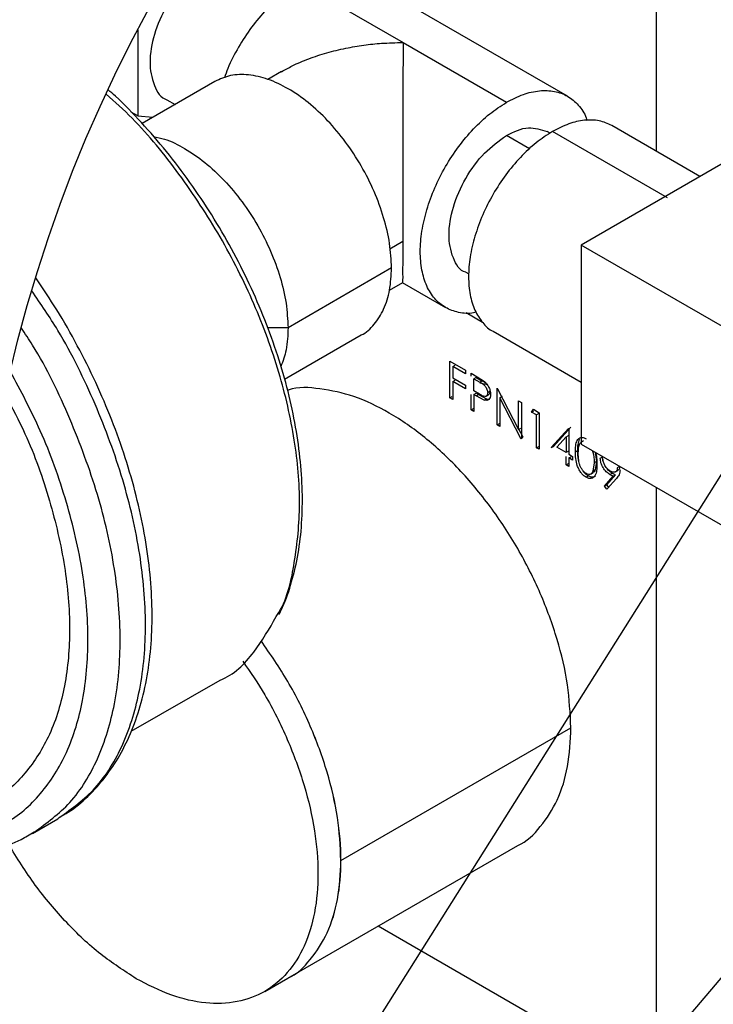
# Model space of a CAD drawing. Header units: inches. Extents: x 3 to 150, y 3 to 116.
# Tile 32 of 58: x 129.42 to 134.4, y 44.74 to 51.81. Entities that reach past the tile are written whole.
import ezdxf

# ---------------------------------------------------------------- set-up
doc = ezdxf.new("R2010")
doc.units = ezdxf.units.IN
doc.header["$LTSCALE"] = 14
doc.header["$MEASUREMENT"] = 0
doc.layers.add('SLD-DEFPOINTS', color=7, linetype='Continuous')
doc.layers.add('TEXT', color=140, linetype='Continuous', lineweight=25)
doc.dimstyles.new('SLDDIMSTYLE3', dxfattribs={"dimtxt": 0.18, "dimasz": 1.82, "dimexe": 0, "dimexo": 0.0625, "dimgap": 0, "dimtad": 0, "dimtih": 1, "dimtoh": 1, "dimdec": 0, "dimrnd": 1e-09, "dimzin": 0, "dimdsep": 46, "dimtxsty": 'Standard', "dimsah": 1, "dimcen": 0.09, "dimadec": 0, "dimazin": 0, "dimtfac": 1.82, "dimtdec": 0, "dimtofl": 0, "dimtmove": 0, "dimatfit": 3, "dimfxl": 0, "dimfrac": 2, "dimtolj": 1, "dimtzin": 0, "dimarcsym": 0})

msp = doc.modelspace()

# ---------------------------------------------------------------- linework, layer by layer
for p, q in [((133.9854, 53.2061), (133.9854, 50.865)), ((131.428, 52.0724), (132.1705, 51.6438)), ((133.3504, 51.2585), (131.8655, 52.1158)), ((130.2679, 51.7351), (130.2679, 51.1168)), ((132.1705, 51.6438), (132.9129, 51.2152)), ((131.2976, 51.4349), (131.2013, 51.3794)), ((130.8205, 51.3645), (130.299, 51.0634)), ((130.4764, 51.2338), (130.5352, 51.1998)), ((130.2679, 51.1168), (130.2193, 51.1449)), ((130.2679, 51.1168), (130.3749, 51.1073)), ((133.2257, 50.9938), (133.2046, 51.0059)), ((134.0679, 50.5294), (133.2429, 51.0057)), ((134.3008, 50.6829), (133.6687, 51.0478)), ((133.0788, 50.8813), (132.9129, 50.9771)), ((134.6866, 50.9057), (133.4491, 50.1913)), ((132.0767, 50.165), (132.1687, 50.2181)), ((134.6866, 49.4769), (133.4491, 50.1913)), ((133.4491, 50.1913), (133.4491, 48.7624)), ((132.088, 50.0265), (131.3455, 49.5979)), ((132.6213, 49.9955), (132.6424, 49.9834)), ((132.0738, 49.8681), (132.1682, 49.9226)), ((132.1642, 49.9226), (132.4755, 49.7429)), ((132.6224, 49.7061), (132.74, 49.6382)), ((131.3455, 49.5979), (131.199, 49.5979)), ((131.32, 49.228), (131.8705, 49.5458)), ((132.8171, 49.5727), (133.4491, 49.2078)), ((132.5067, 49.3583), (132.6175, 49.2943)), ((132.5067, 49.0957), (132.5067, 49.3583)), ((132.5271, 49.3196), (132.5436, 49.3291)), ((132.5271, 49.3196), (132.5271, 49.2388)), ((132.6175, 49.2674), (132.5271, 49.3196)), ((132.5271, 49.2388), (132.6175, 49.1866)), ((132.6175, 49.2943), (132.6175, 49.2674)), ((132.6583, 49.2708), (132.7029, 49.245)), ((132.6583, 49.2506), (132.6583, 49.2708)), ((132.6952, 49.2416), (132.6787, 49.2321)), ((132.6952, 49.2416), (132.7368, 49.2176)), ((132.7029, 49.245), (132.7546, 49.2112)), ((132.5271, 49.2119), (132.5436, 49.2214)), ((132.5271, 49.2119), (132.5271, 49.084)), ((132.6175, 49.1597), (132.5271, 49.2119)), ((132.6175, 49.1866), (132.6175, 49.1597)), ((132.6787, 49.1446), (132.6787, 49.2321)), ((132.6787, 49.2321), (132.7203, 49.2081)), ((132.7203, 49.2081), (132.7368, 49.2176)), ((132.768, 49.1909), (132.7207, 49.199)), ((132.5067, 49.0957), (132.5232, 49.1053)), ((132.5271, 49.084), (132.5067, 49.0957)), ((132.6583, 49.0083), (132.6583, 49.1197)), ((132.7185, 49.121), (132.6787, 49.1446)), ((132.6787, 49.1176), (132.6952, 49.1272)), ((132.6787, 49.1176), (132.6787, 48.9965)), ((132.6949, 49.1083), (132.6787, 49.1176)), ((132.6949, 49.1083), (132.7114, 49.1178)), ((132.7528, 49.0792), (132.6949, 49.1083)), ((132.6952, 49.1272), (132.7114, 49.1178)), ((132.7114, 49.1178), (132.7693, 49.0887)), ((132.7644, 49.1062), (132.7655, 49.1068)), ((132.767, 49.1076), (132.7809, 49.1157)), ((132.7943, 49.1408), (132.7778, 49.1313)), ((132.8448, 49.1631), (132.8491, 49.1606)), ((132.8448, 48.9006), (132.8448, 49.1631)), ((132.8491, 49.1606), (132.9993, 48.8673)), ((132.8817, 49.1045), (132.8652, 49.0949)), ((132.8652, 49.0949), (132.8652, 48.8888)), ((133.0151, 48.8023), (132.8652, 49.0949)), ((132.7528, 49.0792), (132.7693, 49.0887)), ((132.9993, 49.0739), (133.0197, 49.0621)), ((132.9993, 48.8673), (132.9993, 49.0739)), ((133.0197, 49.0621), (133.0197, 48.7996)), ((132.6583, 49.0083), (132.6748, 49.0178)), ((132.6787, 48.9965), (132.6583, 49.0083)), ((133.0926, 48.9931), (133.1059, 49.0124)), ((133.0926, 48.9931), (133.1091, 49.0027)), ((133.1276, 48.973), (133.0926, 48.9931)), ((133.1059, 49.0124), (133.148, 48.9881)), ((133.1441, 48.9825), (133.1276, 48.973)), ((133.1276, 48.7373), (133.1276, 48.973)), ((133.148, 48.9881), (133.148, 48.7256)), ((132.8448, 48.9006), (132.8613, 48.9101)), ((132.8652, 48.8888), (132.8448, 48.9006)), ((133.249, 48.7469), (133.3731, 48.8839)), ((132.9993, 48.8673), (133.0158, 48.8768)), ((133.0316, 48.8118), (133.0023, 48.869)), ((133.0151, 48.8023), (133.0316, 48.8118)), ((133.2325, 48.7374), (133.3566, 48.8744)), ((133.2726, 48.7411), (133.3403, 48.816)), ((133.3403, 48.816), (133.3568, 48.8256)), ((133.3403, 48.816), (133.3403, 48.702)), ((133.3566, 48.8744), (133.3607, 48.872)), ((133.3607, 48.872), (133.3607, 48.6902)), ((133.0197, 48.7996), (133.0151, 48.8023)), ((133.1276, 48.7373), (133.1441, 48.7469)), ((133.2325, 48.7374), (133.249, 48.7469)), ((133.3403, 48.702), (133.2726, 48.7411)), ((133.4491, 48.7624), (134.6866, 48.048)), ((133.4662, 48.7863), (133.4497, 48.7768)), ((133.148, 48.7256), (133.1276, 48.7373)), ((133.3568, 48.7115), (133.3403, 48.702)), ((133.3403, 48.6145), (133.3403, 48.6751)), ((133.3607, 48.6902), (133.387, 48.6751)), ((133.3607, 48.6633), (133.3772, 48.6728)), ((133.387, 48.6751), (133.387, 48.6482)), ((133.5493, 48.7045), (133.5579, 48.6392)), ((133.5852, 48.662), (133.6017, 48.6715)), ((133.3403, 48.6145), (133.3568, 48.624)), ((133.3607, 48.6027), (133.3403, 48.6145)), ((133.3607, 48.6633), (133.3607, 48.6027)), ((133.387, 48.6482), (133.3607, 48.6633)), ((133.5415, 48.6297), (133.5328, 48.5686)), ((133.5579, 48.6392), (133.5415, 48.6297)), ((133.5579, 48.6392), (133.5493, 48.5782)), ((133.7241, 48.6022), (133.7076, 48.5927)), ((133.5171, 48.5481), (133.5336, 48.5577)), ((133.5493, 48.5782), (133.5328, 48.5686)), ((133.6155, 48.462), (133.6787, 48.5322)), ((133.632, 48.4715), (133.6952, 48.5418)), ((133.6548, 48.544), (133.6713, 48.5536)), ((133.6787, 48.5322), (133.6952, 48.5418)), ((133.6939, 48.5634), (133.7104, 48.5729)), ((133.6155, 48.462), (133.632, 48.4715)), ((133.6318, 48.4395), (133.6155, 48.462)), ((133.7018, 48.5173), (133.6318, 48.4395)), ((133.6483, 48.449), (133.632, 48.4715)), ((133.9854, 48.4528), (133.9854, 44.1561)), ((133.9854, 48.4528), (133.9854, 43.6798)), ((130.2211, 46.7025), (130.8576, 47.0699)), ((131.725, 45.7758), (133.3749, 46.7283)), ((129.5127, 45.9702), (129.6942, 46.075)), ((131.3431, 44.9318), (132.9931, 45.8843)), ((131.9924, 45.3067), (133.9854, 44.1561)), ((131.1781, 44.8366), (131.3431, 44.9318))]:
    msp.add_line(p, q)
at = {"flags": 128}
for points in [[(133.4074, 48.707), (133.4156, 48.7117), (133.4239, 48.7165)], [(133.4834, 48.5252), (133.4916, 48.53), (133.4999, 48.5347)]]:
    msp.add_lwpolyline(points, dxfattribs=at)
for points, knots in [([(130.768, 52.2153), (130.713, 52.1754), (130.5969, 52.0914), (130.4698, 51.9104), (130.381, 51.7119), (130.345, 51.5106), (130.3721, 51.3498), (130.4318, 51.2424), (130.4764, 51.2338), (130.4764, 51.2338)], [0, 0, 0, 0, 0.175075, 0.369018, 0.562966, 0.738052, 0.882306, 0.999976, 1, 1, 1, 1]), ([(131.428, 52.0724), (131.3869, 52.0458), (131.3014, 51.9904), (131.1871, 51.8813), (131.0805, 51.7545), (130.9884, 51.6119), (130.9233, 51.4893), (130.8966, 51.4126), (130.8886, 51.3897)], [0, 0, 0, 0, 0.1655561, 0.3441906, 0.5322222, 0.7251494, 0.9180788, 1, 1, 1, 1]), ([(131.2978, 51.4344), (131.3232, 51.4486), (131.3866, 51.484), (131.4954, 51.5294), (131.6241, 51.572), (131.7562, 51.604), (131.8879, 51.6261), (132.025, 51.6408), (132.1191, 51.6427), (132.1705, 51.6438)], [0, 0, 0, 0, 0.0961647, 0.239977, 0.3887993, 0.5442007, 0.6891028, 0.8301098, 1, 1, 1, 1]), ([(132.1705, 51.6438), (132.1704, 51.6123), (132.1703, 51.5517), (132.1702, 51.4587), (132.1701, 51.3418), (132.17, 51.1932), (132.1698, 51.0437), (132.1697, 50.9173), (132.1696, 50.8163), (132.1695, 50.7151), (132.1693, 50.5773), (132.1691, 50.4121), (132.1688, 50.2806), (132.1687, 50.2181)], [0, 0, 0, 0, 0.066348, 0.127414, 0.19576, 0.312331, 0.44006, 0.510335, 0.578327, 0.652505, 0.723386, 0.86834, 1, 1, 1, 1]), ([(132.088, 50.0265), (132.085, 50.0853), (132.0787, 50.2074), (132.0339, 50.3916), (131.9658, 50.5783), (131.8738, 50.7603), (131.7622, 50.9308), (131.6349, 51.0836), (131.4967, 51.2129), (131.3527, 51.3138), (131.2077, 51.3829), (131.0672, 51.4162), (130.9336, 51.4151), (130.8574, 51.381), (130.8205, 51.3645)], [0, 0, 0, 0, 0.0841166, 0.1748763, 0.2704083, 0.3684259, 0.4664422, 0.5619712, 0.6527261, 0.7368367, 0.8131064, 0.8813366, 0.9427067, 1, 1, 1, 1]), ([(131.28, 47.5416), (131.2853, 47.5512), (131.322, 47.6172), (131.3679, 47.7548), (131.4179, 47.954), (131.4449, 48.1703), (131.4517, 48.3995), (131.4374, 48.6398), (131.4027, 48.8883), (131.3478, 49.1426), (131.2734, 49.4), (131.1804, 49.6579), (131.0698, 49.9136), (130.9426, 50.1645), (130.8003, 50.408), (130.6442, 50.6415), (130.4763, 50.8631), (130.297, 51.0689), (130.1566, 51.2162), (130.0721, 51.2897), (130.0547, 51.3048)], [0, 0, 0, 0, 0.007817, 0.054098, 0.103145, 0.155072, 0.209852, 0.26735, 0.327342, 0.389548, 0.453634, 0.519219, 0.585885, 0.653194, 0.720689, 0.787912, 0.854407, 0.91974, 0.983504, 1, 1, 1, 1]), ([(132.9129, 51.2152), (132.9524, 51.2357), (133.0272, 51.2744), (133.1452, 51.3019), (133.2552, 51.2992), (133.3537, 51.2638), (133.4319, 51.196), (133.4768, 51.1322), (133.4886, 51.0915), (133.4904, 51.0851)], [0, 0, 0, 0, 0.193913, 0.367386, 0.523419, 0.669145, 0.814877, 0.970921, 1, 1, 1, 1]), ([(131.2604, 47.5251), (131.267, 47.5352), (131.3415, 47.6503), (131.4004, 47.9295), (131.4423, 48.3439), (131.3992, 48.805), (131.2876, 49.2878), (131.1073, 49.7772), (130.8669, 50.255), (130.572, 50.7), (130.2968, 51.0444), (130.1033, 51.2174), (130.0403, 51.2738)], [0, 0, 0, 0, 0.008705, 0.098576, 0.199036, 0.309823, 0.429358, 0.555179, 0.684274, 0.813367, 0.939184, 1, 1, 1, 1]), ([(132.6957, 49.7084), (132.6892, 49.7068), (132.648, 49.6967), (132.5703, 49.7036), (132.4725, 49.7375), (132.3926, 49.8051), (132.3351, 49.899), (132.3009, 50.0149), (132.2903, 50.1482), (132.3032, 50.2942), (132.3389, 50.4478), (132.3961, 50.6033), (132.4727, 50.755), (132.5657, 50.8972), (132.672, 51.0241), (132.7863, 51.1332), (132.8718, 51.1886), (132.9129, 51.2152)], [0, 0, 0, 0, 0.01017, 0.064469, 0.115182, 0.165896, 0.2202, 0.280574, 0.348062, 0.422487, 0.502789, 0.587314, 0.674038, 0.760761, 0.845283, 0.925581, 1, 1, 1, 1]), ([(133.6687, 51.0478), (133.6388, 51.0612), (133.5769, 51.0889), (133.4687, 51.0896), (133.3543, 51.0634), (133.2814, 51.0256), (133.2429, 51.0057)], [0, 0, 0, 0, 0.2177102, 0.4509121, 0.7101816, 1, 1, 1, 1]), ([(133.2429, 51.0057), (133.2029, 50.9797), (133.1196, 50.9259), (133.0084, 50.8197), (132.9049, 50.6961), (132.8144, 50.5577), (132.7398, 50.4101), (132.6842, 50.2587), (132.6494, 50.1093), (132.6368, 49.967), (132.6473, 49.8376), (132.6801, 49.7238), (132.7376, 49.6355), (132.7867, 49.5839), (132.8171, 49.5727), (132.8171, 49.5727)], [0, 0, 0, 0, 0.084105, 0.174854, 0.270376, 0.368386, 0.466397, 0.561923, 0.652676, 0.736787, 0.813059, 0.881291, 0.942661, 0.999976, 1, 1, 1, 1]), ([(132.9129, 50.9771), (132.965, 51.0033), (133.0595, 51.051), (133.1596, 51.0199), (133.2046, 51.0059)], [0, 0, 0, 0, 0.55079, 1, 1, 1, 1]), ([(130.381, 50.9686), (130.407, 50.9635), (130.4853, 50.9483), (130.6099, 50.8839), (130.7543, 50.7846), (130.8924, 50.6549), (131.0197, 50.5022), (131.1313, 50.3316), (131.2234, 50.1497), (131.2915, 49.963), (131.3363, 49.7787), (131.3425, 49.6567), (131.3455, 49.5979)], [0, 0, 0, 0, 0.044418, 0.134052, 0.2329, 0.339558, 0.451826, 0.567017, 0.68221, 0.794481, 0.901144, 1, 1, 1, 1]), ([(132.6213, 49.9956), (132.6213, 49.9956), (132.5766, 50.0042), (132.517, 50.1116), (132.4899, 50.2724), (132.5259, 50.4737), (132.6146, 50.6722), (132.7418, 50.8532), (132.8578, 50.9372), (132.9129, 50.9771)], [0, 0, 0, 0, 0.000024, 0.117694, 0.261948, 0.437034, 0.630982, 0.824925, 1, 1, 1, 1]), ([(132.1687, 50.2181), (132.1688, 50.1701), (132.169, 50.0902), (132.1666, 49.9949), (132.1687, 49.9452), (132.1664, 49.9277), (132.1661, 49.9257)], [0, 0, 0, 0, 0.491836, 0.819661, 0.978814, 1, 1, 1, 1]), ([(131.8705, 49.5458), (131.8705, 49.5458), (131.9079, 49.5599), (131.9686, 49.6233), (132.0391, 49.7322), (132.0808, 49.8725), (132.0855, 49.9733), (132.088, 50.0265)], [0, 0, 0, 0, 0.000089, 0.217842, 0.451002, 0.710229, 1, 1, 1, 1]), ([(129.7052, 46.0855), (129.7265, 46.0972), (129.8008, 46.1378), (129.9125, 46.2341), (130.0376, 46.3712), (130.1434, 46.5317), (130.2304, 46.7124), (130.2975, 46.9125), (130.3438, 47.13), (130.369, 47.3628), (130.3729, 47.6083), (130.3554, 47.864), (130.3171, 48.1273), (130.2584, 48.3957), (130.1801, 48.6667), (130.0829, 48.9379), (129.968, 49.2067), (129.836, 49.4706), (129.6932, 49.722), (129.5872, 49.8802), (129.5362, 49.9562)], [0, 0, 0, 0, 0.017029, 0.059483, 0.102673, 0.147331, 0.194072, 0.24333, 0.295335, 0.350137, 0.40766, 0.467734, 0.53012, 0.594557, 0.660738, 0.728319, 0.796928, 0.866169, 0.935635, 1, 1, 1, 1]), ([(129.7047, 46.0837), (129.7954, 46.1495), (129.9871, 46.2886), (130.1799, 46.6179), (130.2996, 47.0173), (130.336, 47.48), (130.2914, 47.986), (130.1681, 48.5188), (129.9678, 49.0566), (129.747, 49.5113), (129.5718, 49.7684), (129.5079, 49.8622)], [0, 0, 0, 0, 0.080342, 0.169859, 0.269384, 0.380636, 0.503323, 0.635699, 0.775035, 0.917997, 1, 1, 1, 1]), ([(129.5232, 45.9789), (129.6139, 46.0447), (129.8056, 46.1838), (129.9984, 46.5131), (130.1181, 46.9125), (130.1545, 47.3752), (130.1099, 47.8811), (129.9869, 48.4142), (129.7851, 48.9511), (129.597, 49.3501), (129.4598, 49.5548), (129.4327, 49.5952)], [0, 0, 0, 0, 0.084284, 0.178194, 0.282602, 0.399313, 0.52802, 0.666891, 0.813064, 0.963041, 1, 1, 1, 1]), ([(131.3455, 49.5979), (131.3438, 49.5443), (131.3408, 49.4484), (131.3083, 49.3582), (131.2939, 49.3185)], [0, 0, 0, 0, 0.55874, 1, 1, 1, 1]), ([(129.1251, 45.9745), (129.1903, 45.9946), (129.3608, 46.0471), (129.5863, 46.2514), (129.7764, 46.5561), (129.888, 46.9373), (129.9229, 47.3741), (129.8809, 47.8533), (129.7627, 48.3565), (129.5891, 48.8418), (129.4289, 49.1426), (129.3544, 49.2824)], [0, 0, 0, 0, 0.054473, 0.142368, 0.236484, 0.341121, 0.458087, 0.587075, 0.72625, 0.872744, 1, 1, 1, 1]), ([(133.3749, 46.7283), (133.3696, 46.8314), (133.3587, 47.0457), (133.28, 47.3692), (133.1605, 47.6968), (132.9989, 48.0163), (132.8029, 48.3158), (132.5795, 48.5839), (132.3368, 48.811), (132.0842, 48.9876), (131.8291, 49.111), (131.5841, 49.163), (131.4163, 49.1761), (131.3443, 49.1492), (131.3428, 49.1486)], [0, 0, 0, 0, 0.089106, 0.185249, 0.286448, 0.390279, 0.49411, 0.595305, 0.691443, 0.780543, 0.861336, 0.933614, 0.998624, 1, 1, 1, 1]), ([(132.7203, 49.2081), (132.7269, 49.2041), (132.7406, 49.1959), (132.7567, 49.1827), (132.7668, 49.1683), (132.7728, 49.1561), (132.777, 49.1437), (132.7775, 49.1353), (132.7778, 49.1313)], [0, 0, 0, 0, 0.2292443, 0.4778684, 0.6114029, 0.750234, 0.8810201, 1, 1, 1, 1]), ([(132.7368, 49.2176), (132.7435, 49.2137), (132.7569, 49.206), (132.7682, 49.1953), (132.7738, 49.1899)], [0, 0, 0, 0, 0.497734, 1, 1, 1, 1]), ([(132.7546, 49.2112), (132.7609, 49.2051), (132.7737, 49.1924), (132.7874, 49.1691), (132.7967, 49.1445), (132.7977, 49.1276), (132.7982, 49.1196)], [0, 0, 0, 0, 0.251563, 0.515378, 0.770396, 1, 1, 1, 1]), ([(129.3171, 49.1172), (129.366, 49.0247), (129.4944, 48.7814), (129.6398, 48.3675), (129.7509, 47.8974), (129.79, 47.4492), (129.7574, 47.0411), (129.6533, 46.6842), (129.4748, 46.401), (129.2839, 46.2214), (129.1478, 46.1773), (129.1094, 46.1649)], [0, 0, 0, 0, 0.095389, 0.250782, 0.398412, 0.535237, 0.659308, 0.770302, 0.870135, 0.96337, 1, 1, 1, 1]), ([(132.7778, 49.1313), (132.7776, 49.1276), (132.7773, 49.1209), (132.7732, 49.1121), (132.7664, 49.1062), (132.7541, 49.1039), (132.7376, 49.1105), (132.7252, 49.1173), (132.7185, 49.121)], [0, 0, 0, 0, 0.136066, 0.252036, 0.355994, 0.462275, 0.707341, 1, 1, 1, 1]), ([(132.7982, 49.1196), (132.7979, 49.1123), (132.7974, 49.0992), (132.788, 49.082), (132.7705, 49.075), (132.759, 49.0777), (132.7528, 49.0792)], [0, 0, 0, 0, 0.293768, 0.527736, 0.747562, 1, 1, 1, 1]), ([(132.7943, 49.1408), (132.7941, 49.1372), (132.7938, 49.1304), (132.7896, 49.1219), (132.7848, 49.1168), (132.7814, 49.1162), (132.7807, 49.1161)], [0, 0, 0, 0, 0.357658, 0.662491, 0.934849, 1, 1, 1, 1]), ([(132.7693, 49.0887), (132.7758, 49.0864), (132.7824, 49.084), (132.7883, 49.0866), (132.7884, 49.0866)], [0, 0, 0, 0, 0.973194, 1, 1, 1, 1]), ([(133.4074, 48.707), (133.4077, 48.7218), (133.4082, 48.7497), (133.4154, 48.7836), (133.4303, 48.8036), (133.4463, 48.8111), (133.4653, 48.8103), (133.477, 48.8044), (133.4834, 48.8012)], [0, 0, 0, 0, 0.285258, 0.537055, 0.649359, 0.749814, 0.864266, 1, 1, 1, 1]), ([(133.4239, 48.7165), (133.4238, 48.7315), (133.4236, 48.7592), (133.4326, 48.7854), (133.4367, 48.7975)], [0, 0, 0, 0, 0.540292, 1, 1, 1, 1]), ([(133.4278, 48.6953), (133.428, 48.707), (133.4283, 48.7293), (133.4331, 48.7559), (133.442, 48.7721), (133.4482, 48.7752), (133.4501, 48.7761)], [0, 0, 0, 0, 0.402092, 0.764019, 0.927365, 1, 1, 1, 1]), ([(133.4834, 48.5252), (133.4766, 48.5298), (133.4624, 48.5395), (133.4452, 48.5598), (133.4309, 48.5833), (133.4173, 48.6161), (133.4085, 48.6578), (133.4077, 48.6909), (133.4074, 48.707)], [0, 0, 0, 0, 0.118405, 0.250386, 0.3834546, 0.5187058, 0.7656213, 1, 1, 1, 1]), ([(133.4328, 48.6394), (133.4303, 48.6493), (133.424, 48.6745), (133.4239, 48.7006), (133.4239, 48.7165)], [0, 0, 0, 0, 0.390317, 1, 1, 1, 1]), ([(133.4841, 48.5517), (133.4814, 48.5534), (133.4759, 48.5569), (133.4658, 48.5661), (133.4545, 48.5799), (133.4437, 48.5988), (133.4339, 48.6249), (133.4284, 48.6574), (133.428, 48.683), (133.4278, 48.6953)], [0, 0, 0, 0, 0.058357, 0.120918, 0.253892, 0.389264, 0.523933, 0.77088, 1, 1, 1, 1]), ([(133.5271, 48.7173), (133.5286, 48.7136), (133.5395, 48.6859), (133.5406, 48.6558), (133.5415, 48.6297)], [0, 0, 0, 0, 0.134274, 1, 1, 1, 1]), ([(133.55, 48.7041), (133.5535, 48.6914), (133.5613, 48.6631), (133.5617, 48.6338), (133.5619, 48.6178)], [0, 0, 0, 0, 0.452666, 1, 1, 1, 1]), ([(133.608, 48.6349), (133.6076, 48.636), (133.6031, 48.6476), (133.6023, 48.6602), (133.6017, 48.6715)], [0, 0, 0, 0, 0.094913, 1, 1, 1, 1]), ([(133.5619, 48.6178), (133.5615, 48.6029), (133.561, 48.5751), (133.5524, 48.5416), (133.5369, 48.5222), (133.5207, 48.5151), (133.5016, 48.516), (133.4898, 48.522), (133.4834, 48.5252)], [0, 0, 0, 0, 0.285407, 0.534511, 0.647068, 0.74775, 0.863268, 1, 1, 1, 1]), ([(133.6548, 48.544), (133.6456, 48.5505), (133.6261, 48.5641), (133.6083, 48.5891), (133.5966, 48.6111), (133.5878, 48.6334), (133.5862, 48.6507), (133.5852, 48.662)], [0, 0, 0, 0, 0.235908, 0.49838, 0.635217, 0.762818, 1, 1, 1, 1]), ([(133.6586, 48.5688), (133.652, 48.5733), (133.6381, 48.5827), (133.6245, 48.5998), (133.6153, 48.6151), (133.6098, 48.6273), (133.6063, 48.6394), (133.6058, 48.6476), (133.6056, 48.6516)], [0, 0, 0, 0, 0.233522, 0.4926, 0.632342, 0.758839, 0.884825, 1, 1, 1, 1]), ([(133.6713, 48.5536), (133.662, 48.56), (133.643, 48.573), (133.6303, 48.5922), (133.6238, 48.6019)], [0, 0, 0, 0, 0.4913, 1, 1, 1, 1]), ([(133.7241, 48.6022), (133.7236, 48.5957), (133.7229, 48.5865), (133.7165, 48.5767), (133.7122, 48.5742), (133.7103, 48.573)], [0, 0, 0, 0, 0.566417, 0.801235, 1, 1, 1, 1]), ([(133.4999, 48.5347), (133.4932, 48.5394), (133.479, 48.5491), (133.4655, 48.5641), (133.4596, 48.5741), (133.4582, 48.5764)], [0, 0, 0, 0, 0.41204, 0.867148, 1, 1, 1, 1]), ([(133.5328, 48.5686), (133.5308, 48.5639), (133.527, 48.555), (133.515, 48.5458), (133.4991, 48.5446), (133.4894, 48.5492), (133.4841, 48.5517)], [0, 0, 0, 0, 0.250646, 0.475425, 0.712017, 1, 1, 1, 1]), ([(133.548, 48.5306), (133.5446, 48.5288), (133.5359, 48.5241), (133.518, 48.5257), (133.5063, 48.5316), (133.4999, 48.5347)], [0, 0, 0, 0, 0.222172, 0.578384, 1, 1, 1, 1]), ([(133.5493, 48.5782), (133.5474, 48.5733), (133.5441, 48.5649), (133.5365, 48.5602), (133.5332, 48.5582)], [0, 0, 0, 0, 0.575923, 1, 1, 1, 1]), ([(133.6787, 48.5322), (133.6747, 48.534), (133.6666, 48.5376), (133.6588, 48.5419), (133.6548, 48.544)], [0, 0, 0, 0, 0.491172, 1, 1, 1, 1]), ([(133.7076, 48.5927), (133.7071, 48.5861), (133.7064, 48.5769), (133.6997, 48.5671), (133.6932, 48.5625), (133.6853, 48.5604), (133.6731, 48.5613), (133.6645, 48.5657), (133.6586, 48.5688)], [0, 0, 0, 0, 0.270095, 0.382484, 0.491569, 0.60017, 0.720979, 1, 1, 1, 1]), ([(133.6952, 48.5418), (133.6912, 48.5435), (133.6831, 48.5471), (133.6753, 48.5514), (133.6713, 48.5536)], [0, 0, 0, 0, 0.4911702, 1, 1, 1, 1]), ([(133.728, 48.5793), (133.7265, 48.5668), (133.7237, 48.5435), (133.7087, 48.5256), (133.7018, 48.5173)], [0, 0, 0, 0, 0.538917, 1, 1, 1, 1]), ([(130.8576, 47.07), (130.8577, 47.07), (130.956, 47.1066), (131.1104, 47.2616), (131.2112, 47.4386), (131.2604, 47.5251)], [0, 0, 0, 0, 0.00021, 0.511493, 1, 1, 1, 1]), ([(131.725, 45.7758), (131.7197, 45.8789), (131.7087, 46.0932), (131.6302, 46.4168), (131.5101, 46.7441), (131.3522, 47.0618), (131.2178, 47.2568), (131.1516, 47.3527)], [0, 0, 0, 0, 0.181471, 0.377273, 0.583371, 0.794831, 1, 1, 1, 1]), ([(131.3431, 44.9319), (131.3432, 44.9319), (131.409, 44.9562), (131.5153, 45.068), (131.6396, 45.259), (131.7106, 45.5053), (131.7333, 45.7854), (131.7061, 46.0932), (131.631, 46.4168), (131.5099, 46.7441), (131.3523, 47.0618), (131.2178, 47.2568), (131.1516, 47.3527)], [0, 0, 0, 0, 0.000033, 0.078902, 0.163352, 0.257244, 0.362198, 0.47794, 0.602823, 0.734273, 0.869143, 1, 1, 1, 1]), ([(131.0208, 47.2053), (131.075, 47.1263), (131.1973, 46.9483), (131.3447, 46.6487), (131.466, 46.3216), (131.5411, 45.9979), (131.5682, 45.6903), (131.5459, 45.4095), (131.4739, 45.1655), (131.3527, 44.9673), (131.1845, 44.8258), (130.9778, 44.7508), (130.7459, 44.7453), (130.4974, 44.8031), (130.3398, 44.8847), (130.2566, 44.9278)], [0, 0, 0, 0, 0.080289, 0.181033, 0.279223, 0.372507, 0.458964, 0.537362, 0.607496, 0.670579, 0.729492, 0.788403, 0.851481, 0.921609, 1, 1, 1, 1]), ([(132.993, 45.8843), (132.9931, 45.8843), (133.059, 45.9087), (133.1653, 46.0204), (133.2891, 46.2115), (133.3623, 46.4578), (133.3706, 46.6348), (133.3749, 46.7283)], [0, 0, 0, 0, 0.00009, 0.217841, 0.451002, 0.710229, 1, 1, 1, 1]), ([(129.6942, 46.075), (129.6942, 46.075), (129.6985, 46.0766), (129.7016, 46.0802), (129.7047, 46.0837)], [0, 0, 0, 0, 0.010474, 1, 1, 1, 1]), ([(129.1385, 45.8379), (129.1785, 45.845), (129.2788, 45.8631), (129.4096, 45.9116), (129.4929, 45.9621), (129.5237, 45.9808)], [0, 0, 0, 0, 0.294504, 0.738506, 1, 1, 1, 1]), ([(129.5127, 45.9702), (129.5127, 45.9703), (129.517, 45.9718), (129.5201, 45.9754), (129.5232, 45.9789)], [0, 0, 0, 0, 0.010474, 1, 1, 1, 1]), ([(130.2566, 44.9278), (130.1699, 44.9839), (129.9897, 45.1005), (129.7494, 45.3307), (129.5254, 45.5945), (129.4017, 45.7936), (129.3399, 45.8931)], [0, 0, 0, 0, 0.229865, 0.477888, 0.738959, 1, 1, 1, 1]), ([(131.3431, 44.9319), (131.3432, 44.9319), (131.409, 44.9562), (131.5154, 45.068), (131.6392, 45.259), (131.7124, 45.5053), (131.7206, 45.6823), (131.725, 45.7758)], [0, 0, 0, 0, 0.00009, 0.217841, 0.451002, 0.710229, 1, 1, 1, 1])]:
    msp.add_open_spline(points, degree=3, knots=knots)
at = {"layer": 'SLD-DEFPOINTS'}
msp.add_circle((139.4428, 46.9212), 10.3611, dxfattribs=at)

# ---------------------------------------------------------------- leaders
at = {"layer": 'TEXT'}
for points in [[(141.3904, 53.1097), (125.621, 34.5289), (119.5411, 34.5289)], [(137.3098, 53.0815), (125.621, 34.5289), (119.5411, 34.5289)]]:
    msp.add_leader(points, dimstyle='SLDDIMSTYLE3', dxfattribs=at)

doc.saveas('drawing.dxf')
